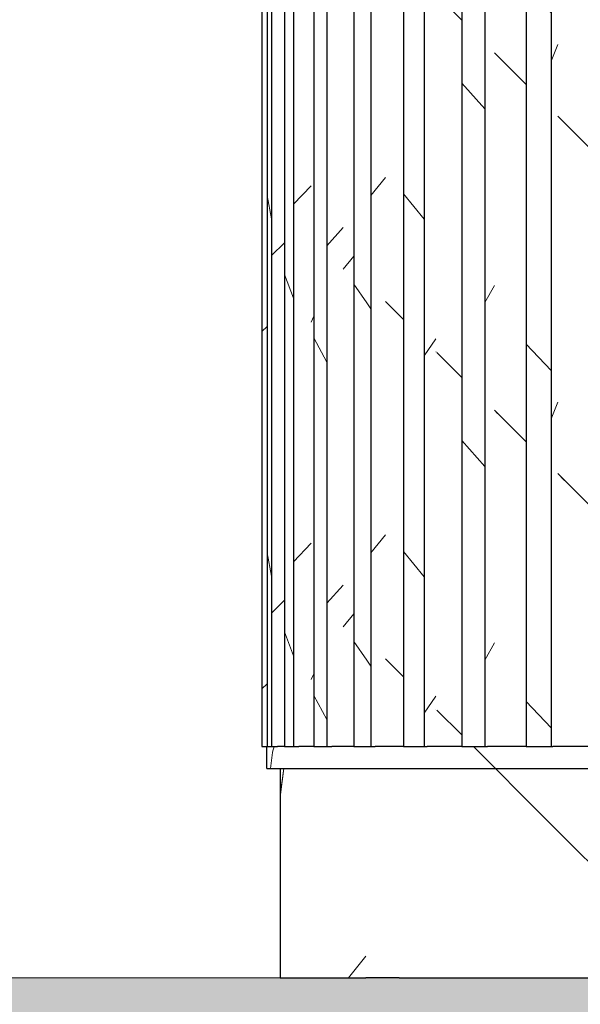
# Model space of a CAD drawing. Header units: millimetres. Extents: x -13131571 to -13125242, y -52286 to -49344.
# Tile 7 of 34: x -13127987 to -13127876, y -52092 to -51897. Entities that reach past the tile are written whole.
import ezdxf

# ---------------------------------------------------------------- set-up
doc = ezdxf.new("R2010")
doc.units = ezdxf.units.MM
doc.header["$MEASUREMENT"] = 0
doc.layers.add('FACADE latérale Meuble 8_6_0', color=7, linetype='Continuous')
pattern_1 = [(60.89434, (-13113009.91, -52086.485), (-19.683105, 35.35534), [])]
pattern_2 = [(55.1063, (-13129915.89, -52086.485), (-24.6584, 35.3553), [])]
pattern_3 = [(68.69542, (-13106691.604, -52086.485), (-13.787725, 35.35534), [])]
pattern_4 = [(135, (-13273727.386, -52086.485), (35.355339, 35.355339), [])]
pattern_5 = [(135, (-13273727.386, -52086.485), (35.355339, 35.355339), [])]
pattern_6 = [(135, (-13273727.386, -52086.485), (35.355339, 35.355339), [])]
pattern_7 = [(135, (-13273727.386, -52086.485), (35.355339, 35.355339), [])]
pattern_8 = [(135, (-13273727.386, -52086.485), (35.355339, 35.355339), [])]

msp = doc.modelspace()

# ---------------------------------------------------------------- hatches: boundary and pattern name
at = {"layer": 'FACADE latérale Meuble 8_6_0', "linetype": 'Continuous', "lineweight": 5}
h = msp.add_hatch(dxfattribs=at)
h.set_pattern_fill('Brique_1_0006', color=1, style=0, pattern_type=2)
h.set_pattern_definition([(66.51689, (-13172776.754, -52086.485), (-15.360546, 35.355339), [])])
h.paths.add_polyline_path([(-13127931.81, -51540.78), (-13127929.02, -51540.78), (-13127929.02, -52040.73), (-13127928.52, -52040.73), (-13127928.52, -51540.78), (-13127928.36, -51531.51), (-13127931.81, -51531.51)])
h = msp.add_hatch(dxfattribs=at)
h.set_pattern_fill('Brique_1_0006', color=1, style=0, pattern_type=2)
h.set_pattern_definition([(51.03865, (-13211406.58, -52086.485), (-28.590724, 35.35534), [])])
h.paths.add_polyline_path([(-13127918.18, -51531.51), (-13127923.79, -51531.51), (-13127923.79, -51540.78), (-13127922.67, -51540.78), (-13127922.67, -52040.73), (-13127920.59, -52040.73), (-13127920.59, -51540.78), (-13127918.18, -51540.78)])
h = msp.add_hatch(dxfattribs=at)
h.set_pattern_fill('Brique_1_0006', color=1, style=0, pattern_type=2)
h.set_pattern_definition([(135, (-13273727.386, -52086.485), (35.355339, 35.355339), [])])
h.paths.add_polyline_path([(-13127911.61, -51531.51), (-13127918.18, -51531.51), (-13127918.18, -51540.78), (-13127914.31, -51540.78), (-13127914.31, -52040.73), (-13127911.61, -52040.73)])
h = msp.add_hatch(dxfattribs=at)
h.set_pattern_fill('Brique_1_0006', color=1, style=0, pattern_type=2)
h.set_pattern_definition([(135, (-13273727.386, -52086.485), (35.355339, 35.355339), [])])
h.paths.add_polyline_path([(-13127904.18, -51531.51), (-13127911.61, -51531.51), (-13127911.61, -52040.73), (-13127910.73, -52040.73), (-13127910.73, -51540.78), (-13127904.35, -51540.78), (-13127904.35, -52040.73)])
h = msp.add_hatch(dxfattribs=at)
h.set_pattern_fill('Brique_1_0006', color=1, style=0, pattern_type=2)
h.set_pattern_definition([(135, (-13273727.386, -52086.485), (35.355339, 35.355339), [])])
h.paths.add_polyline_path([(-13127904.18, -51531.51), (-13127911.61, -51531.51), (-13127911.61, -51610.32), (-13127910.73, -51611.56), (-13127910.73, -51540.78), (-13127904.35, -51540.78), (-13127904.35, -52040.73), (-13127904.32, -51620.26), (-13127904.18, -51620.43)])
h = msp.add_hatch(dxfattribs=at)
h.set_pattern_fill('Brique_1_0006', color=1, style=0, pattern_type=2)
h.set_pattern_definition([(135, (-13273727.386, -52086.485), (35.355339, 35.355339), [])])
h.paths.add_polyline_path([(-13127904.18, -51531.51), (-13127904.18, -52040.73), (-13127899.25, -52040.73), (-13127899.25, -51540.78), (-13127896.01, -51540.78), (-13127896.01, -51531.51)])
h = msp.add_hatch(dxfattribs=at)
h.set_pattern_fill('Brique_1_0006', color=1, style=0, pattern_type=2)
h.set_pattern_definition([(135, (-13273727.386, -52086.485), (35.355339, 35.355339), [])])
h.paths.add_polyline_path([(-13127896.01, -51540.78), (-13127892.8, -51540.78), (-13127892.8, -52040.73), (-13127887.24, -52040.73), (-13127887.24, -51531.51), (-13127896.01, -51531.51)])
h = msp.add_hatch(dxfattribs=at)
h.set_pattern_fill('Brique_1_0006', color=1, style=0, pattern_type=2)
h.set_pattern_definition([(135, (-13273727.386, -52086.485), (35.355339, 35.355339), [])])
h.paths.add_polyline_path([(-13127887.24, -51531.51), (-13127896.01, -51531.51), (-13127896.01, -51540.78), (-13127892.8, -51540.78), (-13127892.8, -52040.73), (-13127892.15, -52040.73), (-13127892.15, -51635.27), (-13127887.24, -51640.37)])
h = msp.add_hatch(dxfattribs=at)
h.set_pattern_fill('Brique_1_0006', color=1, style=0, pattern_type=2)
h.set_pattern_definition([(135, (-13273727.386, -52086.485), (35.355339, 35.355339), [])])
h.paths.add_polyline_path([(-13127877.99, -51531.51), (-13127887.24, -51531.51), (-13127887.24, -52040.73), (-13127886.5, -52040.73), (-13127886.5, -51540.78), (-13127880.26, -51540.78), (-13127880.26, -52040.73), (-13127877.99, -52040.73)])
h = msp.add_hatch(dxfattribs=at)
h.set_pattern_fill('Brique_1_0006', color=1, style=0, pattern_type=2)
h.set_pattern_definition([(135, (-13273727.386, -52086.485), (35.355339, 35.355339), [])])
h.paths.add_polyline_path([(-13127877.99, -51531.51), (-13127887.24, -51531.51), (-13127887.24, -51640.37), (-13127886.5, -51641.15), (-13127886.5, -51540.78), (-13127880.26, -51540.78), (-13127880.26, -52040.73), (-13127878.91, -52040.73), (-13127878.91, -51649.29), (-13127877.99, -51650.28)])
h = msp.add_hatch(dxfattribs=at)
h.set_pattern_fill('Brique_1_0006', color=1, style=0, pattern_type=2)
h.set_pattern_definition([(135, (-13273727.386, -52086.485), (35.355339, 35.355339), [])])
h.paths.add_polyline_path([(-13127877.99, -52040.73), (-13127872.87, -52040.73), (-13127872.87, -51540.78), (-13127868.42, -51540.78), (-13127868.42, -51531.51), (-13127877.99, -51531.51)])
h = msp.add_hatch(dxfattribs=at)
h.set_pattern_fill('Brique_1_0006', color=1, style=0, pattern_type=2)
h.set_pattern_definition([(45.000097, (-13274083.664, -52086.485), (-35.355219, 35.355339), [])])
h.paths.add_polyline_path([(-13127938.74, -52040.73), (-13127937.73, -52040.73), (-13127937.73, -51540.78), (-13127938.74, -51540.78)])
h = msp.add_hatch(dxfattribs=at)
h.set_pattern_fill('Brique_1_0006', color=1, style=0, pattern_type=2)
h.set_pattern_definition([(101.07989, (-13152195.283, -52086.485), (6.923556, 35.355339), [])])
h.paths.add_polyline_path([(-13127937.73, -52040.73), (-13127936.83, -52040.73), (-13127936.83, -51540.78), (-13127937.73, -51540.78)])
h = msp.add_hatch(dxfattribs=at)
h.set_pattern_fill('Brique_1_0006', color=1, style=0, pattern_type=2)
h.set_pattern_definition([(45.31985, (-13249468.934, -52086.485), (-34.96279, 35.35534), [])])
h.paths.add_polyline_path([(-13127934.3, -51540.78), (-13127936.83, -51540.78), (-13127936.83, -52040.73), (-13127934.3, -52040.73)])
h = msp.add_hatch(dxfattribs=at)
h.set_pattern_fill('Brique_1_0006', color=1, style=0, pattern_type=2)
h.set_pattern_definition([(110.997836, (-13182677.037, -52086.485), (13.570111, 35.355339), [])])
h.paths.add_polyline_path([(-13127934.3, -52040.73), (-13127932.5, -52040.73), (-13127932.5, -51540.78), (-13127934.3, -51540.78)])
h = msp.add_hatch(dxfattribs=at)
h.set_pattern_fill('Brique_1_0006', color=1, style=0, pattern_type=2)
h.set_pattern_definition([(46.33649, (-13218982.853, -52086.485), (-33.74324, 35.35534), [])])
h.paths.add_polyline_path([(-13127932.5, -52040.73), (-13127929.02, -52040.73), (-13127929.02, -51540.78), (-13127932.5, -51540.78)])
h = msp.add_hatch(dxfattribs=at)
h.set_pattern_fill('Brique_1_0006', color=1, style=0, pattern_type=2)
h.set_pattern_definition([(118.87192, (-13215350.497, -52086.485), (19.494594, 35.355339), [])])
h.paths.add_polyline_path([(-13127928.52, -52040.73), (-13127925.89, -52040.73), (-13127925.89, -51540.78), (-13127928.52, -51540.78)])
h = msp.add_hatch(dxfattribs=at)
h.set_pattern_fill('Brique_1_0006', color=1, style=0, pattern_type=2)
h.set_pattern_definition([(48.1597, (-13186302.784, -52086.485), (-31.6561, 35.35534), [])])
h.paths.add_polyline_path([(-13127925.89, -52040.73), (-13127922.67, -52040.73), (-13127922.67, -51540.78), (-13127925.89, -51540.78)])
h = msp.add_hatch(dxfattribs=at)
h.set_pattern_fill('Brique_1_0006', color=1, style=0, pattern_type=2)
h.set_pattern_definition([(124.724252, (-13246274.675, -52086.485), (24.503344, 35.355339), [])])
h.paths.add_polyline_path([(-13127920.59, -52040.73), (-13127918.01, -52040.73), (-13127918.01, -51540.78), (-13127920.59, -51540.78)])
h = msp.add_hatch(dxfattribs=at)
h.set_pattern_fill('Brique_1_0006', color=1, style=0, pattern_type=2)
h.set_pattern_definition([(124.724252, (-13246274.675, -52086.485), (24.503344, 35.355339), [])])
h.paths.add_polyline_path([(-13127918.01, -52040.73), (-13127917.2, -52040.73), (-13127917.2, -51540.78), (-13127918.01, -51540.78)])
h = msp.add_hatch(dxfattribs=at)
h.set_pattern_fill('Brique_1_0006', color=1, style=0, pattern_type=2)
h.set_pattern_definition([(50.98553, (-13155369.914, -52086.485), (-28.64497, 35.35534), [])])
h.paths.add_polyline_path([(-13127917.2, -51540.78), (-13127917.2, -52040.73), (-13127914.31, -52040.73), (-13127914.31, -51540.78)])
h = msp.add_hatch(dxfattribs=at)
h.set_pattern_fill('Brique_1_0006', color=1, style=0, pattern_type=2)
h.set_pattern_definition([(50.98553, (-13155369.914, -52086.485), (-28.64497, 35.35534), [])])
h.paths.add_polyline_path([(-13127914.31, -51540.78), (-13127917.2, -51540.78), (-13127917.2, -51969.82), (-13127916.34, -51968.77), (-13127916.34, -52040.73), (-13127914.31, -52040.73)])
h = msp.add_hatch(dxfattribs=at)
h.set_pattern_fill('Brique_1_0006', color=1, style=0, pattern_type=2)
h.set_pattern_definition([(128.895995, (-13271718.19, -52086.485), (28.524082, 35.355339), [])])
h.paths.add_polyline_path([(-13127910.73, -52040.73), (-13127906.69, -52040.73), (-13127906.69, -51540.78), (-13127910.73, -51540.78)])
h = msp.add_hatch(dxfattribs=at)
h.set_pattern_fill('Brique_1_0006', color=1, style=0, pattern_type=2)
h.set_pattern_definition(pattern_2)
h.paths.add_polyline_path([(-13127906.69, -52040.73), (-13127904.35, -52040.73), (-13127904.35, -51540.78), (-13127906.69, -51540.78)])
h = msp.add_hatch(dxfattribs=at)
h.set_pattern_fill('Brique_1_0006', color=1, style=0, pattern_type=2)
h.set_pattern_definition(pattern_2)
h.paths.add_polyline_path([(-13127906.69, -52040.73), (-13127904.35, -52040.73), (-13127904.35, -51540.78), (-13127906.69, -51540.78)])
h = msp.add_hatch(dxfattribs=at)
h.set_pattern_fill('Brique_1_0006', color=1, style=0, pattern_type=2)
h.set_pattern_definition([(131.761026, (-13288612.16, -52086.485), (31.568073, 35.355339), [])])
h.paths.add_polyline_path([(-13127899.25, -52040.73), (-13127894.69, -52040.73), (-13127894.69, -51540.78), (-13127899.25, -51540.78)])
h = msp.add_hatch(dxfattribs=at)
h.set_pattern_fill('Brique_1_0006', color=1, style=0, pattern_type=2)
h.set_pattern_definition([(131.761026, (-13288612.16, -52086.485), (31.568073, 35.355339), [])])
h.paths.add_polyline_path([(-13127894.69, -51540.78), (-13127899.25, -51540.78), (-13127899.25, -51966.01), (-13127894.69, -51964.41)])
h = msp.add_hatch(dxfattribs=at)
h.set_pattern_fill('Brique_1_0006', color=1, style=0, pattern_type=2)
h.set_pattern_definition(pattern_1)
h.paths.add_polyline_path([(-13127894.69, -52040.73), (-13127892.8, -52040.73), (-13127892.8, -51540.78), (-13127894.69, -51540.78)])
h = msp.add_hatch(dxfattribs=at)
h.set_pattern_fill('Brique_1_0006', color=1, style=0, pattern_type=2)
h.set_pattern_definition(pattern_1)
h.paths.add_polyline_path([(-13127894.69, -52040.73), (-13127892.8, -52040.73), (-13127892.8, -51540.78), (-13127894.69, -51540.78)])
h = msp.add_hatch(dxfattribs=at)
h.set_pattern_fill('Brique_1_0006', color=1, style=0, pattern_type=2)
h.set_pattern_definition([(133.614975, (-13294917.33, -52086.485), (33.686059, 35.355339), [])])
h.paths.add_polyline_path([(-13127886.5, -52040.73), (-13127881.55, -52040.73), (-13127881.55, -51540.78), (-13127886.5, -51540.78)])
h = msp.add_hatch(dxfattribs=at)
h.set_pattern_fill('Brique_1_0006', color=1, style=0, pattern_type=2)
h.set_pattern_definition(pattern_3)
h.paths.add_polyline_path([(-13127881.55, -52040.73), (-13127880.26, -52040.73), (-13127880.26, -51540.78), (-13127881.55, -51540.78)])
h = msp.add_hatch(dxfattribs=at)
h.set_pattern_fill('Brique_1_0006', color=1, style=0, pattern_type=2)
h.set_pattern_definition(pattern_3)
h.paths.add_polyline_path([(-13127881.55, -52040.73), (-13127880.26, -52040.73), (-13127880.26, -51540.78), (-13127881.55, -51540.78)])
h = msp.add_hatch(dxfattribs=at)
h.set_pattern_fill('Brique_1_0006', color=1, style=0, pattern_type=2)
h.set_pattern_definition([(124.724252, (-13246274.675, -52086.485), (24.503344, 35.355339), [])])
h.paths.add_polyline_path([(-13127918.01, -51969.8), (-13127917.2, -51969.82), (-13127917.2, -51631.3), (-13127918.01, -51631.27)])
h = msp.add_hatch(dxfattribs=at)
h.set_pattern_fill('Brique_1_0006', color=1, style=0, pattern_type=2)
h.set_pattern_definition([(45.000097, (-13274083.664, -52086.485), (-35.355219, 35.355339), [])])
h.paths.add_polyline_path([(-13127938.74, -52040.73), (-13127937.73, -52040.73), (-13127937.73, -51753.38), (-13127938.74, -51754.1)])
h = msp.add_hatch(dxfattribs=at)
h.set_pattern_fill('Brique_1_0006', color=1, style=0, pattern_type=2)
h.set_pattern_definition([(101.07989, (-13152195.283, -52086.485), (6.923556, 35.355339), [])])
h.paths.add_polyline_path([(-13127937.73, -52040.73), (-13127936.83, -52040.73), (-13127936.83, -51960.81), (-13127937.73, -51958.26)])
h = msp.add_hatch(dxfattribs=at)
h.set_pattern_fill('Brique_1_0006', color=1, style=0, pattern_type=2)
h.set_pattern_definition([(133.614975, (-13294917.33, -52086.485), (33.686059, 35.355339), [])])
h.paths.add_polyline_path([(-13127886.5, -52040.73), (-13127881.55, -52040.73), (-13127881.55, -51958.41), (-13127886.5, -51960.8)])
h = msp.add_hatch(dxfattribs=at)
h.set_pattern_fill('Brique_1_0006', color=1, style=0, pattern_type=2)
h.set_pattern_definition([(45.31985, (-13249468.934, -52086.485), (-34.96279, 35.35534), [])])
h.paths.add_polyline_path([(-13127936.83, -52040.73), (-13127935.69, -52040.73), (-13127935.69, -51959.88), (-13127936.83, -51960.81)])
h = msp.add_hatch(dxfattribs=at)
h.set_pattern_fill('Brique_1_0006', color=1, style=0, pattern_type=2)
h.set_pattern_definition([(110.997836, (-13182677.037, -52086.485), (13.570111, 35.355339), [])])
h.paths.add_polyline_path([(-13127934.3, -52040.73), (-13127932.5, -52040.73), (-13127932.5, -51966.05), (-13127934.3, -51964.27)])
h = msp.add_hatch(dxfattribs=at)
h.set_pattern_fill('Brique_1_0006', color=1, style=0, pattern_type=2)
h.set_pattern_definition([(46.33649, (-13218982.853, -52086.485), (-33.74324, 35.35534), [])])
h.paths.add_polyline_path([(-13127932.5, -52040.73), (-13127929.02, -52040.73), (-13127929.02, -51962.81), (-13127932.5, -51966.05)])
h = msp.add_hatch(dxfattribs=at)
h.set_pattern_fill('Brique_1_0006', color=1, style=0, pattern_type=2)
h.set_pattern_definition([(128.895995, (-13271718.19, -52086.485), (28.524082, 35.355339), [])])
h.paths.add_polyline_path([(-13127910.73, -52040.73), (-13127906.69, -52040.73), (-13127906.69, -51968.25), (-13127910.73, -51969.01)])
h = msp.add_hatch(dxfattribs=at)
h.set_pattern_fill('Brique_1_0006', color=1, style=0, pattern_type=2)
h.set_pattern_definition([(124.724252, (-13246274.675, -52086.485), (24.503344, 35.355339), [])])
h.paths.add_polyline_path([(-13127920.59, -52040.73), (-13127918.01, -52040.73), (-13127918.01, -51969.8), (-13127920.59, -51969.73)])
h = msp.add_hatch(dxfattribs=at)
h.set_pattern_fill('Brique_1_0006', color=1, style=0, pattern_type=2)
h.set_pattern_definition([(82.80563, (-13140965.015, -52086.485), (-4.4628886, 35.355339), [])])
h.paths.add_polyline_path([(-13127937.77, -52045.08), (-13127936.66, -52045.08), (-13127936.66, -52040.73), (-13127937.77, -52040.73)])
h = msp.add_hatch(dxfattribs=at)
h.set_pattern_fill('Brique_1_0006', color=1, style=0, pattern_type=2)
h.set_pattern_definition([(82.80563, (-13140965.015, -52086.485), (-4.4628886, 35.355339), [])])
h.paths.add_polyline_path([(-13127936.87, -52040.73), (-13127936.87, -52041.95), (-13127936.66, -52041.81), (-13127936.66, -52040.73)])
h = msp.add_hatch(dxfattribs=at)
h.set_pattern_fill('Brique_1_0006', color=1, style=0, pattern_type=2)
h.set_pattern_definition([(74.58783, (-13156389.466, -52086.485), (-9.746565, 35.355339), [])])
h.paths.add_polyline_path([(-13127936.66, -52045.08), (-13127934.3, -52045.08), (-13127934.3, -52040.73), (-13127936.66, -52040.73)])
h = msp.add_hatch(dxfattribs=at)
h.set_pattern_fill('Brique_1_0006', color=1, style=0, pattern_type=2)
h.set_pattern_definition([(74.58783, (-13156389.466, -52086.485), (-9.746565, 35.355339), [])])
h.paths.add_polyline_path([(-13127936.66, -52041.81), (-13127935.9, -52042.06), (-13127935.69, -52040.73), (-13127936.66, -52040.73)])
h = msp.add_hatch(dxfattribs=at)
h.set_pattern_fill('Brique_1_0006', color=1, style=0, pattern_type=2)
h.set_pattern_definition([(66.51689, (-13172779.527, -52086.485), (-15.360546, 35.355339), [])])
h.paths.add_polyline_path([(-13127934.3, -52040.73), (-13127934.3, -52045.08), (-13127930.71, -52045.08), (-13127930.71, -52040.73)])
h = msp.add_hatch(dxfattribs=at)
h.set_pattern_fill('Brique_1_0006', color=1, style=0, pattern_type=2)
h.set_pattern_definition([(66.51689, (-13172779.527, -52086.485), (-15.360546, 35.355339), [])])
h.paths.add_polyline_path([(-13127931.46, -52040.73), (-13127933.52, -52040.73), (-13127933.52, -52041.83), (-13127931.67, -52041.91)])
h = msp.add_hatch(dxfattribs=at)
h.set_pattern_fill('Brique_1_0006', color=1, style=0, pattern_type=2)
h.set_pattern_definition([(58.65672, (-13190801.435, -52086.485), (-21.53298, 35.35534), [])])
h.paths.add_polyline_path([(-13127930.71, -52045.08), (-13127925.96, -52045.08), (-13127925.96, -52040.73), (-13127930.71, -52040.73)])
h = msp.add_hatch(dxfattribs=at)
h.set_pattern_fill('Brique_1_0006', color=1, style=0, pattern_type=2)
h.set_pattern_definition([(58.65672, (-13190801.435, -52086.485), (-21.53298, 35.35534), [])])
h.paths.add_polyline_path([(-13127927.79, -52041.77), (-13127925.96, -52041.64), (-13127925.96, -52040.73), (-13127927.79, -52040.73)])
h = msp.add_hatch(dxfattribs=at)
h.set_pattern_fill('Brique_1_0006', color=1, style=0, pattern_type=2)
h.set_pattern_definition([(51.03865, (-13211409.776, -52086.485), (-28.590724, 35.35534), [])])
h.paths.add_polyline_path([(-13127925.96, -52045.08), (-13127920.12, -52045.08), (-13127920.12, -52040.73), (-13127925.96, -52040.73)])
h = msp.add_hatch(dxfattribs=at)
h.set_pattern_fill('Brique_1_0006', color=1, style=0, pattern_type=2)
h.set_pattern_definition([(51.03865, (-13211409.776, -52086.485), (-28.590724, 35.35534), [])])
h.paths.add_polyline_path([(-13127925.96, -52041.64), (-13127925.17, -52041.76), (-13127924.95, -52040.73), (-13127925.96, -52040.73)])
h = msp.add_hatch(dxfattribs=at)
h.set_pattern_fill('Brique_1_0006', color=1, style=0, pattern_type=2)
h.set_pattern_definition(pattern_4)
h.paths.add_polyline_path([(-13127920.12, -52040.73), (-13127920.12, -52045.08), (-13127913.29, -52045.08), (-13127913.29, -52040.73)])
h = msp.add_hatch(dxfattribs=at)
h.set_pattern_fill('Brique_1_0006', color=1, style=0, pattern_type=2)
h.set_pattern_definition(pattern_7)
h.paths.add_polyline_path([(-13127916.34, -52040.73), (-13127919.99, -52040.73), (-13127919.99, -52041.57), (-13127916.46, -52041.78)])
h = msp.add_hatch(dxfattribs=at)
h.set_pattern_fill('Brique_1_0006', color=1, style=0, pattern_type=2)
h.set_pattern_definition(pattern_4)
h.paths.add_polyline_path([(-13127913.29, -52040.73), (-13127913.29, -52045.08), (-13127905.56, -52045.08), (-13127905.56, -52040.73)])
h = msp.add_hatch(dxfattribs=at)
h.set_pattern_fill('Brique_1_0006', color=1, style=0, pattern_type=2)
h.set_pattern_definition(pattern_8)
h.paths.add_polyline_path([(-13127906.07, -52040.73), (-13127910.09, -52040.73), (-13127910.08, -52041.65), (-13127906.07, -52041.62)])
h = msp.add_hatch(dxfattribs=at)
h.set_pattern_fill('Brique_1_0006', color=1, style=0, pattern_type=2)
h.set_pattern_definition(pattern_5)
h.paths.add_polyline_path([(-13127905.56, -52045.08), (-13127897.07, -52045.08), (-13127897.07, -52040.73), (-13127905.56, -52040.73)])
h = msp.add_hatch(dxfattribs=at)
h.set_pattern_fill('Brique_1_0006', color=1, style=0, pattern_type=2)
h.set_pattern_definition([(135, (-13273727.386, -52086.485), (35.355339, 35.355339), [])])
h.paths.add_polyline_path([(-13127898.81, -52040.73), (-13127898.67, -52041.56), (-13127897.07, -52041.46), (-13127897.07, -52040.73)])
h = msp.add_hatch(dxfattribs=at)
h.set_pattern_fill('Brique_1_0006', color=1, style=0, pattern_type=2)
h.set_pattern_definition(pattern_5)
h.paths.add_polyline_path([(-13127897.07, -52045.08), (-13127887.94, -52045.08), (-13127887.94, -52040.73), (-13127897.07, -52040.73)])
h = msp.add_hatch(dxfattribs=at)
h.set_pattern_fill('Brique_1_0006', color=1, style=0, pattern_type=2)
h.set_pattern_definition(pattern_6)
h.paths.add_polyline_path([(-13127897.07, -52040.73), (-13127897.07, -52041.46), (-13127894.01, -52041.69), (-13127894.01, -52040.73)])
h = msp.add_hatch(dxfattribs=at)
h.set_pattern_fill('Brique_1_0006', color=1, style=0, pattern_type=2)
h.set_pattern_definition(pattern_4)
h.paths.add_polyline_path([(-13127887.94, -52040.73), (-13127887.94, -52045.08), (-13127878.33, -52045.08), (-13127878.33, -52040.73)])
h = msp.add_hatch(dxfattribs=at)
h.set_pattern_fill('Brique_1_0006', color=1, style=0, pattern_type=2)
h.set_pattern_definition(pattern_8)
h.paths.add_polyline_path([(-13127880.89, -52040.73), (-13127886.22, -52040.73), (-13127885.93, -52041.55), (-13127880.89, -52041.66)])
h = msp.add_hatch(dxfattribs=at)
h.set_pattern_fill('Brique_1_0006', color=1, style=0, pattern_type=2)
h.set_pattern_definition([(135, (-13273727.386, -52086.485), (35.355339, 35.355339), [])])
h.paths.add_polyline_path([(-13127878.33, -52045.08), (-13127868.37, -52045.08), (-13127868.37, -52040.73), (-13127878.33, -52040.73)])
h = msp.add_hatch(dxfattribs=at)
h.set_pattern_fill('Brique_1_0006', color=1, style=0, pattern_type=2)
h.set_pattern_definition([(82.80563, (-13140962.394, -52086.485), (-4.4628886, 35.355339), [])])
h.paths.add_polyline_path([(-13127934.08, -52045.08), (-13127935.15, -52045.08), (-13127935.15, -52086.49), (-13127934.08, -52086.49)])
h = msp.add_hatch(dxfattribs=at)
h.set_pattern_fill('Brique_1_0006', color=1, style=0, pattern_type=2)
h.set_pattern_definition([(82.80563, (-13140962.394, -52086.485), (-4.4628886, 35.355339), [])])
h.paths.add_polyline_path([(-13127935.15, -52045.08), (-13127935.15, -52048.37), (-13127934.33, -52048.37), (-13127934.08, -52048.04), (-13127934.08, -52045.08)])
h = msp.add_hatch(dxfattribs=at)
h.set_pattern_fill('Brique_1_0006', color=1, style=0, pattern_type=2)
h.set_pattern_definition([(74.58783, (-13156386.797, -52086.485), (-9.746565, 35.355339), [])])
h.paths.add_polyline_path([(-13127931.81, -52045.08), (-13127934.08, -52045.08), (-13127934.08, -52086.49), (-13127931.81, -52086.49)])
h = msp.add_hatch(dxfattribs=at)
h.set_pattern_fill('Brique_1_0006', color=1, style=0, pattern_type=2)
h.set_pattern_definition([(74.58783, (-13156386.797, -52086.485), (-9.746565, 35.355339), [])])
h.paths.add_polyline_path([(-13127934.08, -52045.08), (-13127934.08, -52048.04), (-13127932.2, -52048.04), (-13127931.81, -52047.82), (-13127931.81, -52045.08)])
h = msp.add_hatch(dxfattribs=at)
h.set_pattern_fill('Brique_1_0006', color=1, style=0, pattern_type=2)
h.set_pattern_definition([(66.51689, (-13172776.754, -52086.485), (-15.360546, 35.355339), [])])
h.paths.add_polyline_path([(-13127931.81, -52045.08), (-13127931.81, -52086.49), (-13127928.36, -52086.49), (-13127928.36, -52045.08)])
h = msp.add_hatch(dxfattribs=at)
h.set_pattern_fill('Brique_1_0006', color=1, style=0, pattern_type=2)
h.set_pattern_definition([(66.51689, (-13172776.754, -52086.485), (-15.360546, 35.355339), [])])
h.paths.add_polyline_path([(-13127931.81, -52045.08), (-13127931.81, -52047.82), (-13127928.78, -52047.82), (-13127928.36, -52047.67), (-13127928.36, -52045.08)])
h = msp.add_hatch(dxfattribs=at)
h.set_pattern_fill('Brique_1_0006', color=1, style=0, pattern_type=2)
h.set_pattern_definition([(58.65672, (-13190798.492, -52086.485), (-21.53298, 35.35534), [])])
h.paths.add_polyline_path([(-13127923.79, -52045.08), (-13127928.36, -52045.08), (-13127928.36, -52086.49), (-13127923.79, -52086.49)])
h = msp.add_hatch(dxfattribs=at)
h.set_pattern_fill('Brique_1_0006', color=1, style=0, pattern_type=2)
h.set_pattern_definition([(58.65672, (-13190798.492, -52086.485), (-21.53298, 35.35534), [])])
h.paths.add_polyline_path([(-13127923.79, -52045.08), (-13127928.36, -52045.08), (-13127928.36, -52047.67), (-13127924.13, -52047.67), (-13127923.79, -52047.58)])
h = msp.add_hatch(dxfattribs=at)
h.set_pattern_fill('Brique_1_0006', color=1, style=0, pattern_type=2)
h.set_pattern_definition([(51.03865, (-13211406.58, -52086.485), (-28.590724, 35.35534), [])])
h.paths.add_polyline_path([(-13127923.79, -52045.08), (-13127923.79, -52086.49), (-13127918.18, -52086.49), (-13127918.18, -52045.08)])
h = msp.add_hatch(dxfattribs=at)
h.set_pattern_fill('Brique_1_0006', color=1, style=0, pattern_type=2)
h.set_pattern_definition([(51.03865, (-13211406.58, -52086.485), (-28.590724, 35.35534), [])])
h.paths.add_polyline_path([(-13127923.79, -52045.08), (-13127923.79, -52047.58), (-13127918.35, -52047.58), (-13127918.18, -52045.08)])
h = msp.add_hatch(dxfattribs=at)
h.set_pattern_fill('Brique_1_0006', color=1, style=0, pattern_type=2)
h.set_pattern_definition([(135, (-13273727.386, -52086.485), (35.355339, 35.355339), [])])
h.paths.add_polyline_path([(-13127918.18, -52086.49), (-13127911.61, -52086.49), (-13127911.61, -52045.08), (-13127918.18, -52045.08)])
h = msp.add_hatch(dxfattribs=at)
h.set_pattern_fill('Brique_1_0006', color=1, style=0, pattern_type=2)
h.set_pattern_definition([(135, (-13273727.386, -52086.485), (35.355339, 35.355339), [])])
h.paths.add_polyline_path([(-13127918.18, -52047.55), (-13127911.61, -52047.55), (-13127911.61, -52045.08), (-13127918.18, -52045.08)])
h = msp.add_hatch(dxfattribs=at)
h.set_pattern_fill('Brique_1_0006', color=1, style=0, pattern_type=2)
h.set_pattern_definition([(135, (-13273727.386, -52086.485), (35.355339, 35.355339), [])])
h.paths.add_polyline_path([(-13127911.61, -52045.08), (-13127911.61, -52086.49), (-13127904.18, -52086.49), (-13127904.18, -52045.08)])
h = msp.add_hatch(dxfattribs=at)
h.set_pattern_fill('Brique_1_0006', color=1, style=0, pattern_type=2)
h.set_pattern_definition(pattern_6)
h.paths.add_polyline_path([(-13127911.61, -52045.08), (-13127911.61, -52047.55), (-13127904.18, -52047.56), (-13127904.18, -52045.08)])
h = msp.add_hatch(dxfattribs=at)
h.set_pattern_fill('Brique_1_0006', color=1, style=0, pattern_type=2)
h.set_pattern_definition([(135, (-13273727.386, -52086.485), (35.355339, 35.355339), [])])
h.paths.add_polyline_path([(-13127904.18, -52086.49), (-13127896.01, -52086.49), (-13127896.01, -52045.08), (-13127897.07, -52045.08), (-13127904.18, -52045.08)])
h = msp.add_hatch(dxfattribs=at)
h.set_pattern_fill('Brique_1_0006', color=1, style=0, pattern_type=2)
h.set_pattern_definition([(135, (-13273727.386, -52086.485), (35.355339, 35.355339), [])])
h.paths.add_polyline_path([(-13127904.18, -52047.56), (-13127903.77, -52047.61), (-13127896.01, -52047.61), (-13127896.01, -52045.08), (-13127904.18, -52045.08)])
h = msp.add_hatch(dxfattribs=at)
h.set_pattern_fill('Brique_1_0006', color=1, style=0, pattern_type=2)
h.set_pattern_definition([(135, (-13273727.386, -52086.485), (35.355339, 35.355339), [])])
h.paths.add_polyline_path([(-13127896.01, -52045.08), (-13127896.01, -52086.49), (-13127887.24, -52086.49), (-13127887.24, -52045.08)])
h = msp.add_hatch(dxfattribs=at)
h.set_pattern_fill('Brique_1_0006', color=1, style=0, pattern_type=2)
h.set_pattern_definition(pattern_7)
h.paths.add_polyline_path([(-13127896.01, -52045.08), (-13127896.01, -52047.61), (-13127895.2, -52047.72), (-13127887.24, -52047.72), (-13127887.24, -52045.08)])
h = msp.add_hatch(dxfattribs=at)
h.set_pattern_fill('Brique_1_0006', color=1, style=0, pattern_type=2)
h.set_pattern_definition([(135, (-13273727.386, -52086.485), (35.355339, 35.355339), [])])
h.paths.add_polyline_path([(-13127887.24, -52086.49), (-13127877.99, -52086.49), (-13127877.99, -52045.08), (-13127887.24, -52045.08)])
h = msp.add_hatch(dxfattribs=at)
h.set_pattern_fill('Brique_1_0006', color=1, style=0, pattern_type=2)
h.set_pattern_definition(pattern_7)
h.paths.add_polyline_path([(-13127887.24, -52045.08), (-13127887.24, -52047.72), (-13127885.96, -52047.88), (-13127877.99, -52047.88), (-13127877.99, -52045.08)])
h = msp.add_hatch(dxfattribs=at)
h.set_pattern_fill('Brique_1_0006', color=1, style=0, pattern_type=2)
h.set_pattern_definition([(135, (-13273727.386, -52086.485), (35.355339, 35.355339), [])])
h.paths.add_polyline_path([(-13127877.99, -52086.49), (-13127868.42, -52086.49), (-13127868.42, -52045.08), (-13127877.99, -52045.08)])
h = msp.add_hatch(dxfattribs=at)
h.set_pattern_fill('Brique_1_0006', color=1, style=0, pattern_type=2)
h.set_pattern_definition([(135, (-13273727.386, -52086.485), (35.355339, 35.355339), [])])
h.paths.add_polyline_path([(-13127868.42, -52045.08), (-13127877.99, -52045.08), (-13127877.99, -52047.88), (-13127876.18, -52048.11), (-13127868.42, -52048.11)])
at = {"layer": 'FACADE latérale Meuble 8_6_0', "linetype": 'Continuous', "lineweight": 18, "true_color": 0xb3b3b3}
msp.add_hatch(color=253, dxfattribs=at).paths.add_polyline_path([(-13128658.2, -52286.49), (-13125241.73, -52286.49), (-13125241.73, -52086.49), (-13128658.2, -52086.49)])

# ---------------------------------------------------------------- linework, layer by layer
at = {"layer": 'FACADE latérale Meuble 8_6_0', "color": 7, "linetype": 'Continuous', "lineweight": 30}
for p, q in [((-13127938.74, -51540.78), (-13127938.74, -52040.73)), ((-13127937.73, -51540.78), (-13127937.73, -52040.73)), ((-13127936.83, -51540.78), (-13127936.83, -52040.73)), ((-13127934.3, -51540.78), (-13127934.3, -52040.73)), ((-13127932.5, -51540.78), (-13127932.5, -52040.73)), ((-13127928.52, -51540.78), (-13127928.52, -52040.73)), ((-13127925.89, -51540.78), (-13127925.89, -52040.73)), ((-13127920.59, -51540.78), (-13127920.59, -52040.73)), ((-13127917.2, -51540.78), (-13127917.2, -52040.73)), ((-13127910.73, -51540.78), (-13127910.73, -52040.73)), ((-13127906.69, -51540.78), (-13127906.69, -52040.73)), ((-13127899.25, -51540.78), (-13127899.25, -52040.73)), ((-13127894.69, -51540.78), (-13127894.69, -52040.73)), ((-13127886.5, -51540.78), (-13127886.5, -52040.73)), ((-13127881.55, -51540.78), (-13127881.55, -52040.73)), ((-13127938.74, -52040.73), (-13127937.73, -52040.73)), ((-13127937.77, -52045.08), (-13127937.77, -52040.73)), ((-13127937.73, -52040.73), (-13127936.83, -52040.73)), ((-13127936.83, -52040.73), (-13127935.69, -52040.73)), ((-13127934.3, -52040.73), (-13127935.69, -52040.73)), ((-13127934.3, -52040.73), (-13127932.5, -52040.73)), ((-13127932.5, -52040.73), (-13127931.46, -52040.73)), ((-13127930.71, -52040.73), (-13127931.46, -52040.73)), ((-13127928.52, -52040.73), (-13127930.71, -52040.73)), ((-13127928.52, -52040.73), (-13127925.89, -52040.73)), ((-13127925.89, -52040.73), (-13127924.95, -52040.73)), ((-13127920.59, -52040.73), (-13127924.95, -52040.73)), ((-13127920.59, -52040.73), (-13127917.2, -52040.73)), ((-13127917.2, -52040.73), (-13127916.34, -52040.73)), ((-13127913.29, -52040.73), (-13127916.34, -52040.73)), ((-13127910.73, -52040.73), (-13127913.29, -52040.73)), ((-13127910.73, -52040.73), (-13127906.69, -52040.73)), ((-13127906.69, -52040.73), (-13127906.08, -52040.73)), ((-13127905.56, -52040.73), (-13127906.08, -52040.73)), ((-13127899.25, -52040.73), (-13127905.56, -52040.73)), ((-13127899.25, -52040.73), (-13127894.69, -52040.73)), ((-13127894.69, -52040.73), (-13127894.18, -52040.73)), ((-13127887.94, -52040.73), (-13127894.18, -52040.73)), ((-13127886.5, -52040.73), (-13127887.94, -52040.73)), ((-13127886.5, -52040.73), (-13127881.55, -52040.73)), ((-13127881.55, -52040.73), (-13127881.23, -52040.73)), ((-13127878.33, -52040.73), (-13127881.23, -52040.73)), ((-13127872.87, -52040.73), (-13127878.33, -52040.73)), ((-13127937.77, -52045.08), (-13127936.66, -52045.08)), ((-13127936.66, -52045.08), (-13127934.3, -52045.08)), ((-13127935.15, -52045.08), (-13127935.15, -52086.49)), ((-13127934.3, -52045.08), (-13127930.71, -52045.08)), ((-13127930.71, -52045.08), (-13127925.96, -52045.08)), ((-13127925.96, -52045.08), (-13127920.12, -52045.08)), ((-13127920.12, -52045.08), (-13127913.29, -52045.08)), ((-13127913.29, -52045.08), (-13127905.56, -52045.08)), ((-13127905.56, -52045.08), (-13127897.07, -52045.08)), ((-13127897.07, -52045.08), (-13127887.94, -52045.08)), ((-13127887.94, -52045.08), (-13127878.33, -52045.08)), ((-13127878.33, -52045.08), (-13127868.37, -52045.08)), ((-13127935.15, -52086.49), (-13127934.08, -52086.49)), ((-13127934.08, -52086.49), (-13127931.81, -52086.49)), ((-13127931.81, -52086.49), (-13127928.36, -52086.49)), ((-13127928.36, -52086.49), (-13127923.79, -52086.49)), ((-13127923.79, -52086.49), (-13127918.18, -52086.49)), ((-13127911.61, -52086.49), (-13127918.18, -52086.49)), ((-13127911.61, -52086.49), (-13127904.18, -52086.49)), ((-13127904.18, -52086.49), (-13127896.01, -52086.49)), ((-13127896.01, -52086.49), (-13127887.24, -52086.49)), ((-13127887.24, -52086.49), (-13127877.99, -52086.49)), ((-13127877.99, -52086.49), (-13127868.42, -52086.49))]:
    msp.add_line(p, q, dxfattribs=at)
at = {"layer": 'FACADE latérale Meuble 8_6_0', "color": 7, "linetype": 'Continuous', "lineweight": 20, "flags": 128}
msp.add_lwpolyline([(-13125241.73, -52086.49), (-13128658.2, -52086.49)], dxfattribs=at)

doc.saveas('drawing.dxf')
